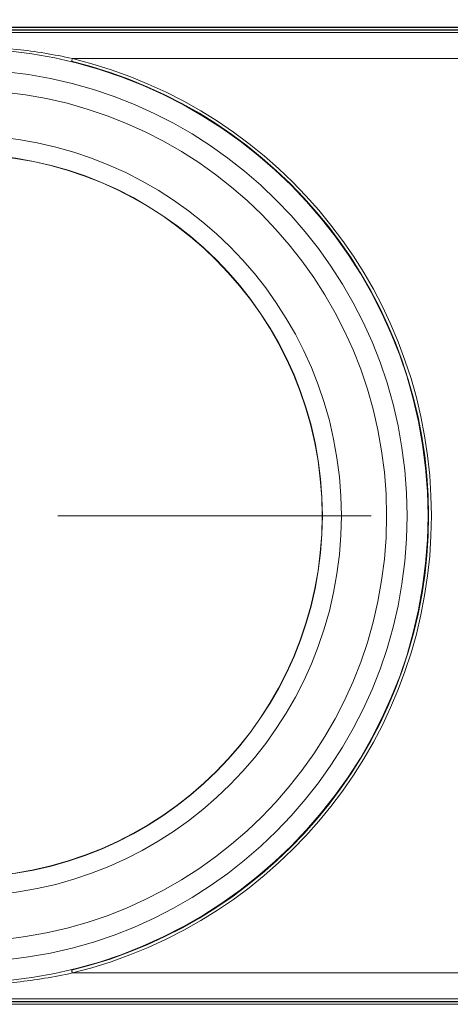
# Model space of a CAD drawing. Header units: millimetres. Extents: x 10 to 272, y 8 to 208.
# Tile 14 of 25: x 72 to 83, y 162 to 188. Entities that reach past the tile are written whole.
import ezdxf

# ---------------------------------------------------------------- set-up
doc = ezdxf.new("R2010")
doc.units = ezdxf.units.MM
doc.styles.add('SLDTEXTSTYLE1', font='TXT', dxfattribs={"width": 0.605})
doc.dimstyles.new('SLDDIMSTYLE1', dxfattribs={"dimtxt": 2.054655, "dimasz": 3, "dimexe": 0, "dimexo": 0.0625, "dimgap": 0.513664, "dimtad": 0, "dimtih": 1, "dimtoh": 1, "dimlfac": 2, "dimrnd": 1e-09, "dimzin": 12, "dimdsep": 46, "dimtxsty": 'SLDTEXTSTYLE1', "dimsah": 1, "dimcen": 0.09, "dimadec": 0, "dimazin": 3, "dimtfac": 1, "dimtofl": 0, "dimtmove": 0, "dimatfit": 3, "dimfxl": 1, "dimfrac": 2, "dimtolj": 1, "dimtzin": 12, "dimarcsym": 0})

# ---------------------------------------------------------------- blocks, each defined once
blk = doc.blocks.new('*D20')
at = {"color": 7, "linetype": 'Continuous', "lineweight": 0}
for p, q in [((56.757, 186.538), (56.757, 200.659)), ((78.311, 200.737), (77.841, 200.737)), ((77.841, 200.737), (77.841, 197.582)), ((84.975, 200.737), (85.445, 200.737)), ((85.445, 200.737), (85.445, 197.582)), ((99.16, 178.913), (99.16, 200.659)), ((56.757, 199.159), (69.649, 199.159)), ((99.16, 199.159), (86.268, 199.159)), ((77.841, 197.582), (78.311, 197.582)), ((85.445, 197.582), (84.975, 197.582))]:
    blk.add_line(p, q, dxfattribs=at)
for points in [[(56.757, 199.159), (59.757, 198.651), (59.757, 199.667)], [(99.16, 199.159), (96.16, 199.667), (96.16, 198.651)]]:
    blk.add_solid(points, dxfattribs=at)
at = {"color": 7, "linetype": 'Continuous', "lineweight": 0, "char_height": 2.1167, "attachment_point": 1, "style": 'SLDTEXTSTYLE1'}
for s, insert in [('84.8', (70.119, 200.31, -17.7)), ('3.34', (78.899, 200.31, -17.7))]:
    blk.add_mtext(s, dxfattribs=dict(at, insert=insert))
blk = doc.blocks.new('SW_CENTERMARKSYMBOL_0')
at = {"color": 0, "linetype": 'Continuous', "lineweight": 0}
blk.add_line((2.54, 0), (10.714, 0), dxfattribs=at)

msp = doc.modelspace()

# ---------------------------------------------------------------- linework, layer by layer
at = {"color": 7, "linetype": 'Continuous', "lineweight": 15}
for p, q in [((92.257, 187.9178), (61.131, 187.9178)), ((92.257, 187.9112), (61.131, 187.9112)), ((60.9442, 187.8496), (92.1942, 187.8496)), ((61.0683, 187.8416), (92.3197, 187.8416)), ((61.1354, 187.7744), (92.2525, 187.7744)), ((92.2525, 187.0993), (73.4011, 187.0993)), ((73.4011, 163.225), (92.2525, 163.225)), ((92.1942, 162.4746), (60.9442, 162.4746)), ((92.3197, 162.4827), (61.0683, 162.4827)), ((92.2525, 162.5499), (61.1354, 162.5499)), ((61.131, 162.4131), (92.257, 162.4131)), ((61.131, 162.4065), (92.257, 162.4065))]:
    msp.add_line(p, q, dxfattribs=at)
at = {"color": 7, "linetype": 'Continuous', "lineweight": 15, "flags": 128}
for points in [[(73.3833, 187.0265), (73.3837, 187.0282), (73.3847, 187.0326), (73.3864, 187.0394), (73.3886, 187.0485), (73.3913, 187.0594), (73.3943, 187.0719), (73.3976, 187.0853), (73.4011, 187.0993)], [(73.3833, 163.2978), (73.3837, 163.2961), (73.3847, 163.2917), (73.3864, 163.2849), (73.3886, 163.2758), (73.3913, 163.2649), (73.3943, 163.2524), (73.3976, 163.239), (73.4011, 163.225)]]:
    msp.add_lwpolyline(points, dxfattribs=at)
at = {"color": 7, "linetype": 'Continuous', "lineweight": 15}
for radius in [12.2, 11.6535, 11.1176, 9.9375, 9.4442, 9.4375]:
    msp.add_circle((70.4843, 175.1621), radius, dxfattribs=at)
for radius in [12.2134, 12.2883]:
    msp.add_arc((70.4843, 175.1621), radius, 283.73052, 76.26948, dxfattribs=at)
for points in [[(67.5676, 187.0993), (68.0477, 187.2049), (68.5313, 187.2844), (69.5073, 187.3909), (69.9969, 187.4176), (70.9794, 187.4173), (71.4682, 187.3903), (72.4388, 187.2841), (72.9211, 187.2049), (73.4011, 187.0993)], [(73.4011, 163.225), (72.921, 163.1194), (72.4374, 163.0399), (71.4614, 162.9334), (70.9718, 162.9067), (69.9893, 162.907), (69.5005, 162.934), (68.5299, 163.0402), (68.0476, 163.1194), (67.5676, 163.225)]]:
    msp.add_open_spline(points, degree=3, knots=[0, 0, 0, 0, 0.25, 0.25, 0.5, 0.5, 0.75, 0.75, 1, 1, 1, 1], dxfattribs=at)

# ---------------------------------------------------------------- block references
at = {"color": 7, "linetype": 'Continuous', "lineweight": 0}
msp.add_blockref('SW_CENTERMARKSYMBOL_0', (70.4843, 175.1621), dxfattribs=at)

# ---------------------------------------------------------------- dimensions: what is measured, and where the dimension line sits
dim = msp.add_linear_dim(base=(99.1598, 199.1595), p1=(56.7567, 184.5378), p2=(99.1598, 176.9134), dimstyle='SLDDIMSTYLE1', dxfattribs=at)
dim.commit()
dim.dimension.update_dxf_attribs({"geometry": '*D20', "text_midpoint": (77.9582, 199.1595), "dimtype": 160})

doc.saveas('drawing.dxf')
